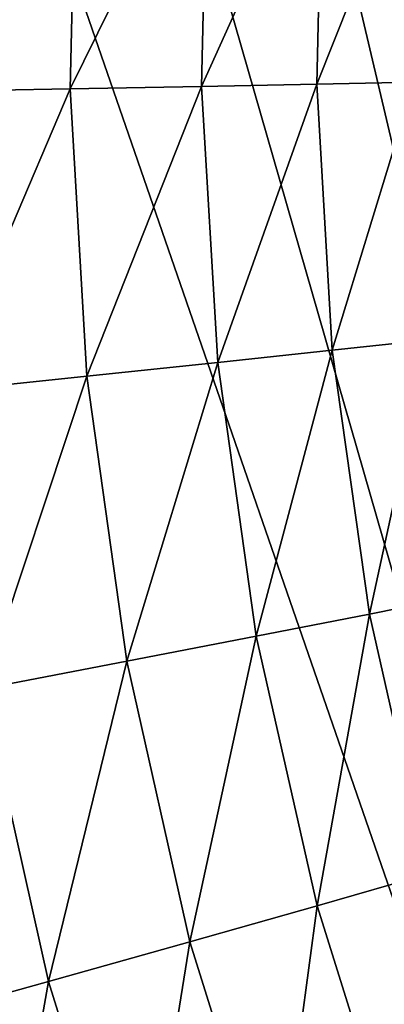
# Model space of a CAD drawing. Header units: metres. Extents: x -109 to 109, y -19 to 107.
# Tile 99 of 256: x -27.79 to -24.91, y 12.78 to 20.56. Entities that reach past the tile are written whole.
import ezdxf

# ---------------------------------------------------------------- set-up
doc = ezdxf.new("R2010")
doc.units = ezdxf.units.M
doc.layers.add('solid_21_412_310_XXX', color=7, linetype='CONTINUOUS')

msp = doc.modelspace()

# ---------------------------------------------------------------- linework, layer by layer
at = {"layer": 'solid_21_412_310_XXX'}
for points in [[(-20.444805, 0.898597, 17.326187), (-24.826683, 26.186829, 17.243689), (-26.331234, 25.878469, 17.211678)], [(-20.444805, 0.898597, 17.326187), (-26.331234, 25.878469, 17.211678), (-27.562853, 25.648483, 17.184071)], [(-20.444805, 0.898597, 17.326187), (-27.562853, 25.648483, 17.184071), (-28.922421, 25.416235, 17.15213)], [(-29.605223, 0.905836, 17.135508), (-20.444805, 0.898597, 17.326187), (-28.922421, 25.416235, 17.15213)], [(-28.543839, 19.99172, -21.867027), (-28.489239, 22.363684, -21.869753), (-27.337872, 22.286551, -22.969688)], [(-27.390369, 20.013058, -22.966932), (-28.543839, 19.99172, -21.867027), (-27.337872, 22.286551, -22.969688)], [(-27.390369, 20.013058, -22.966932), (-27.337872, 22.286551, -22.969688), (-26.301798, 22.216417, -24.17927)], [(-26.352367, 20.032459, -24.176443), (-27.390369, 20.013058, -22.966932), (-26.301798, 22.216417, -24.17927)], [(-26.352367, 20.032459, -24.176443), (-26.301798, 22.216417, -24.17927), (-25.394817, 22.154228, -25.479322)], [(-25.443653, 20.049664, -25.476389), (-26.352367, 20.032459, -24.176443), (-25.394817, 22.154228, -25.479322)], [(-25.443653, 20.049664, -25.476389), (-25.394817, 22.154228, -25.479322), (-24.62809, 22.100763, -26.849182)], [(-24.675409, 20.064457, -26.846115), (-25.443653, 20.049664, -25.476389), (-24.62809, 22.100763, -26.849182)], [(-25.320362, 17.948299, -25.483753), (-25.443653, 20.049664, -25.476389), (-24.675409, 20.064457, -26.846115)], [(-24.55595, 18.03124, -26.853815), (-25.320362, 17.948299, -25.483753), (-24.675409, 20.064457, -26.846115)], [(-28.405996, 17.623331, -21.873873), (-28.543839, 19.99172, -21.867027), (-27.390369, 20.013058, -22.966932)], [(-27.257833, 17.743006, -22.97385), (-28.405996, 17.623331, -21.873873), (-27.390369, 20.013058, -22.966932)], [(-27.257833, 17.743006, -22.97385), (-27.390369, 20.013058, -22.966932), (-26.352367, 20.032459, -24.176443)], [(-26.224701, 17.851818, -24.183538), (-27.257833, 17.743006, -22.97385), (-26.352367, 20.032459, -24.176443)], [(-26.224701, 17.851818, -24.183538), (-26.352367, 20.032459, -24.176443), (-25.443653, 20.049664, -25.476389)], [(-25.320362, 17.948299, -25.483753), (-26.224701, 17.851818, -24.183538), (-25.443653, 20.049664, -25.476389)], [(-25.026262, 15.865061, -25.501177), (-25.320362, 17.948299, -25.483753), (-24.55595, 18.03124, -26.853815)], [(-24.270979, 16.015514, -26.872038), (-25.026262, 15.865061, -25.501177), (-24.55595, 18.03124, -26.853815)], [(-25.920168, 15.689972, -24.200327), (-26.224701, 17.851818, -24.183538), (-25.320362, 17.948299, -25.483753)], [(-25.026262, 15.865061, -25.501177), (-25.920168, 15.689972, -24.200327), (-25.320362, 17.948299, -25.483753)], [(-26.941673, 15.492449, -22.990211), (-27.257833, 17.743006, -22.97385), (-26.224701, 17.851818, -24.183538)], [(-25.920168, 15.689972, -24.200327), (-26.941673, 15.492449, -22.990211), (-26.224701, 17.851818, -24.183538)], [(-28.077152, 15.275156, -21.890059), (-28.405996, 17.623331, -21.873873), (-27.257833, 17.743006, -22.97385)], [(-26.941673, 15.492449, -22.990211), (-28.077152, 15.275156, -21.890059), (-27.257833, 17.743006, -22.97385)], [(-24.563587, 13.814506, -25.528185), (-25.026262, 15.865061, -25.501177), (-24.270979, 16.015514, -26.872038)], [(-25.441072, 13.562015, -24.226347), (-25.920168, 15.689972, -24.200327), (-25.026262, 15.865061, -25.501177)], [(-24.563587, 13.814506, -25.528185), (-25.441072, 13.562015, -24.226347), (-25.026262, 15.865061, -25.501177)], [(-26.444263, 13.277047, -23.01557), (-26.941673, 15.492449, -22.990211), (-25.920168, 15.689972, -24.200327)], [(-25.441072, 13.562015, -24.226347), (-26.444263, 13.277047, -23.01557), (-25.920168, 15.689972, -24.200327)], [(-27.559746, 12.963455, -21.915144), (-28.077152, 15.275156, -21.890059), (-26.941673, 15.492449, -22.990211)], [(-26.444263, 13.277047, -23.01557), (-27.559746, 12.963455, -21.915144), (-26.941673, 15.492449, -22.990211)], [(-27.559746, 12.963455, -21.915144), (-28.769615, 12.626237, -20.939947), (-28.077152, 15.275156, -21.890059)], [(-24.790432, 11.482233, -24.260935), (-25.441072, 13.562015, -24.226347), (-24.563587, 13.814506, -25.528185)], [(-25.768709, 11.111644, -23.049274), (-26.444263, 13.277047, -23.01557), (-25.441072, 13.562015, -24.226347)], [(-24.790432, 11.482233, -24.260935), (-25.768709, 11.111644, -23.049274), (-25.441072, 13.562015, -24.226347)], [(-26.856979, 10.703685, -21.948488), (-27.559746, 12.963455, -21.915144), (-26.444263, 13.277047, -23.01557)], [(-25.768709, 11.111644, -23.049274), (-26.856979, 10.703685, -21.948488), (-26.444263, 13.277047, -23.01557)], [(-28.037706, 10.264882, -20.973503), (-28.769615, 12.626237, -20.939947), (-27.559746, 12.963455, -21.915144)], [(-26.856979, 10.703685, -21.948488), (-28.037706, 10.264882, -20.973503), (-27.559746, 12.963455, -21.915144)]]:
    msp.add_3dface(points, dxfattribs=at)

doc.saveas('drawing.dxf')
